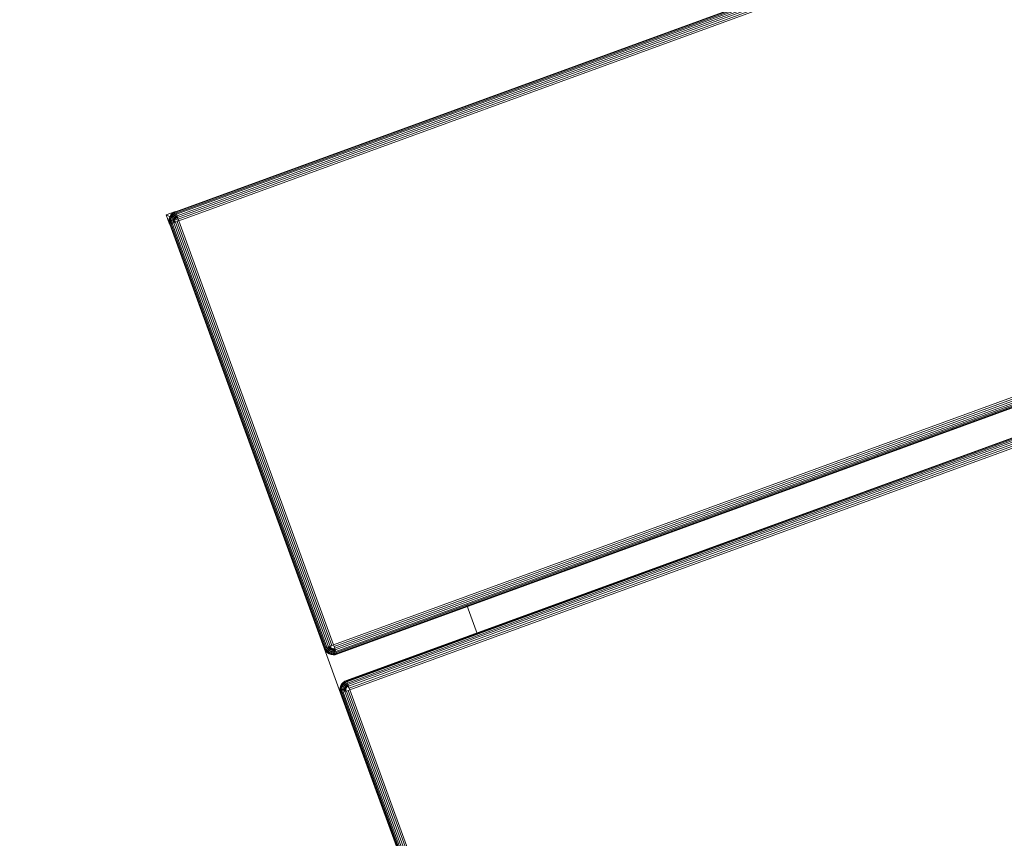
# Model space of a CAD drawing. Header units: millimetres. Extents: x -68595 to 26741, y -534 to 35396.
# Tile 79 of 172: x -57717 to -57519, y 25673 to 25838. Entities that reach past the tile are written whole.
import ezdxf

# ---------------------------------------------------------------- set-up
doc = ezdxf.new("R2010")
doc.units = ezdxf.units.MM
for name, color, linetype, lineweight, true_color in [('Furniture-1', 7, 'Continuous', 9, 0xaaaaaa), ('Kohvikulaud-1', 7, 'Continuous', 9, 0xaaaaaa), ('Surface Pattern-1', 7, 'Continuous', 9, 0x232323)]:
    doc.layers.add(name, color=color, linetype=linetype, lineweight=lineweight, true_color=true_color)

# ---------------------------------------------------------------- blocks, each defined once
blk = doc.blocks.new('MA_Kohvikulaud - Kohvikulaud_DWG-V70-Sisehoov')
at = {"layer": 'Kohvikulaud-1'}
for p, q in [((-39.97, 448), (-39.97, -448)), ((-39.86, 448), (-39.86, -448)), ((-39.67, 448), (-39.67, -448)), ((-39.41, 448), (-39.41, -448)), ((-39.09, 448), (-39.09, -448)), ((-38.74, 448), (-38.74, -448)), ((-38.36, -448), (-38.36, 448)), ((-38, 448), (-38, -448)), ((53, -448), (53, 448)), ((53.36, -448), (53.36, 448)), ((53.74, 448), (53.74, -448)), ((54.09, -448), (54.09, 448)), ((54.41, -448), (54.41, 448)), ((54.67, -448), (54.67, 448)), ((54.86, -448), (54.86, 448)), ((54.97, -448), (54.97, 448)), ((60.66, 448), (60.66, -448)), ((60.77, -448), (60.77, 448)), ((60.95, 448), (60.95, -448)), ((61.21, -448), (61.21, 448)), ((61.53, -448), (61.53, 448)), ((61.89, -448), (61.89, 448)), ((62.26, -448), (62.26, 448)), ((62.63, 448), (62.63, -448)), ((54.67, -420), (60.95, -420)), ((-39.97, -448.36), (-40, -448)), ((-40, -448), (-39.97, -448.36)), ((-39.97, -448), (-40, -448)), ((-38, -448), (-40, -450)), ((-40, -450), (-40, -448)), ((-40, -450), (-38, -448)), ((-39.93, -448.36), (-39.97, -448)), ((-39.86, -448), (-39.97, -448)), ((-39.86, -448.74), (-39.97, -448.36)), ((-39.97, -448.36), (-39.86, -448.74)), ((-39.93, -448.36), (-39.97, -448.36)), ((-39.83, -448.34), (-39.93, -448.36)), ((-39.93, -448.36), (-39.83, -448.72)), ((-39.83, -448.34), (-39.86, -448)), ((-39.67, -448), (-39.86, -448)), ((-39.83, -448.72), (-39.86, -448.74)), ((-39.67, -449.09), (-39.86, -448.74)), ((-39.86, -448.74), (-39.67, -449.09)), ((-39.65, -448.3), (-39.83, -448.34)), ((-39.73, -448.68), (-39.83, -448.34)), ((-39.73, -448.68), (-39.83, -448.72)), ((-39.83, -448.72), (-39.65, -449.08)), ((-39.56, -448.62), (-39.73, -448.68)), ((-39.56, -449.02), (-39.73, -448.68)), ((-39.41, -448), (-39.67, -448)), ((-39.67, -448), (-39.65, -448.3)), ((-39.39, -448.26), (-39.65, -448.3)), ((-39.56, -448.62), (-39.65, -448.3)), ((-39.31, -448.52), (-39.56, -448.62)), ((-39.4, -448.92), (-39.56, -448.62)), ((-39.09, -448), (-39.41, -448)), ((-39.41, -448), (-39.39, -448.26)), ((-39.08, -448.2), (-39.39, -448.26)), ((-39.31, -448.52), (-39.39, -448.26)), ((-39.02, -448.4), (-39.31, -448.52)), ((-39.18, -448.77), (-39.31, -448.52)), ((-38.92, -448.6), (-39.18, -448.77)), ((-38.74, -448), (-39.09, -448)), ((-39.09, -448), (-39.08, -448.2)), ((-38.73, -448.07), (-39.08, -448.2)), ((-39.08, -448.2), (-38.72, -448.13)), ((-39.02, -448.4), (-39.08, -448.2)), ((-38.72, -448.13), (-39.02, -448.4)), ((-38.68, -448.27), (-39.02, -448.4)), ((-38.92, -448.6), (-39.02, -448.4)), ((-38.68, -448.27), (-38.92, -448.6)), ((-38.62, -448.4), (-38.92, -448.6)), ((-38.77, -448.77), (-38.92, -448.6)), ((-38.62, -448.4), (-38.77, -448.77)), ((-38.52, -448.52), (-38.77, -448.77)), ((-38.73, -448.07), (-38.36, -448)), ((-38.52, -448.52), (-38.6, -448.92)), ((-38.4, -448.62), (-38.6, -448.92)), ((-38.4, -448.62), (-38.4, -449.02)), ((-38.27, -448.68), (-38.4, -449.02)), ((-38.36, -448.03), (-38, -448)), ((-38.2, -449.08), (-38.27, -448.68)), ((-38.07, -448.73), (-38.2, -449.08)), ((-38, -448), (53, -448)), ((-38, -448), (-38, -448.36)), ((53, -448.36), (-38, -448.36)), ((-38, -448.74), (-38, -448.36)), ((-38, -448.74), (53, -448.74)), ((-38, -448.74), (-38, -449.09)), ((53.36, -448), (53, -448)), ((53.03, -448.36), (53, -448)), ((53.07, -448.73), (53, -448.36)), ((53, -448.74), (53, -449.09)), ((53.07, -448.73), (53.2, -449.08)), ((53.13, -448.72), (53.4, -449.02)), ((53.2, -449.08), (53.13, -448.72)), ((53.27, -448.68), (53.6, -448.92)), ((53.27, -448.68), (53.4, -449.02)), ((53.36, -448), (53.74, -448)), ((53.4, -448.62), (53.77, -448.77)), ((53.4, -448.62), (53.6, -448.92)), ((53.52, -448.52), (53.92, -448.6)), ((53.52, -448.52), (53.77, -448.77)), ((53.62, -448.4), (54.02, -448.4)), ((53.62, -448.4), (53.92, -448.6)), ((54.08, -448.2), (53.68, -448.27)), ((53.68, -448.27), (54.02, -448.4)), ((53.74, -448), (54.09, -448)), ((53.74, -448), (54.08, -448.2)), ((53.92, -448.6), (53.77, -448.77)), ((54.02, -448.4), (53.92, -448.6)), ((53.92, -448.6), (54.18, -448.77)), ((54.08, -448.2), (54.02, -448.4)), ((54.02, -448.4), (54.31, -448.52)), ((54.09, -448), (54.08, -448.2)), ((54.39, -448.26), (54.08, -448.2)), ((54.09, -448), (54.41, -448)), ((54.31, -448.52), (54.18, -448.77)), ((54.39, -448.26), (54.31, -448.52)), ((54.31, -448.52), (54.56, -448.62)), ((54.41, -448), (54.39, -448.26)), ((54.65, -448.3), (54.39, -448.26)), ((54.56, -448.62), (54.4, -448.92)), ((54.41, -448), (54.67, -448)), ((54.65, -448.3), (54.56, -448.62)), ((54.56, -448.62), (54.73, -448.68)), ((54.73, -448.68), (54.56, -449.02)), ((54.67, -448), (54.65, -448.3)), ((54.83, -448.34), (54.65, -448.3)), ((54.65, -449.08), (54.83, -448.72)), ((54.67, -448), (54.86, -448)), ((54.86, -448.74), (54.67, -449.09)), ((54.67, -449.09), (54.86, -448.74)), ((54.83, -448.34), (54.73, -448.68)), ((54.73, -448.68), (54.83, -448.72)), ((54.86, -448), (54.83, -448.34)), ((54.93, -448.36), (54.83, -448.34)), ((54.83, -448.72), (54.93, -448.36)), ((54.86, -448.74), (54.83, -448.72)), ((54.86, -448), (54.97, -448)), ((54.97, -448.36), (54.86, -448.74)), ((54.86, -448.74), (54.97, -448.36)), ((54.97, -448), (54.93, -448.36)), ((54.97, -448.36), (54.93, -448.36)), ((55, -448), (54.97, -448.36)), ((54.97, -448), (55, -448)), ((54.97, -448.36), (55, -448)), ((60.66, -448.36), (60.63, -448)), ((60.63, -448), (60.66, -448.36)), ((60.66, -448), (60.63, -448)), ((60.69, -448.36), (60.66, -448)), ((60.77, -448), (60.66, -448)), ((60.77, -448.74), (60.66, -448.36)), ((60.66, -448.36), (60.77, -448.74)), ((60.69, -448.36), (60.66, -448.36)), ((60.8, -448.34), (60.69, -448.36)), ((60.69, -448.36), (60.8, -448.72)), ((60.8, -448.34), (60.77, -448)), ((60.95, -448), (60.77, -448)), ((60.8, -448.72), (60.77, -448.74)), ((60.95, -449.09), (60.77, -448.74)), ((60.77, -448.74), (60.95, -449.09)), ((60.98, -448.3), (60.8, -448.34)), ((60.9, -448.68), (60.8, -448.34)), ((60.9, -448.68), (60.8, -448.72)), ((60.8, -448.72), (60.98, -449.08)), ((61.07, -448.62), (60.9, -448.68)), ((61.07, -449.02), (60.9, -448.68)), ((61.21, -448), (60.95, -448)), ((60.95, -448), (60.98, -448.3)), ((61.23, -448.26), (60.98, -448.3)), ((61.07, -448.62), (60.98, -448.3)), ((61.31, -448.52), (61.07, -448.62)), ((61.22, -448.92), (61.07, -448.62)), ((61.53, -448), (61.21, -448)), ((61.21, -448), (61.23, -448.26)), ((61.55, -448.2), (61.23, -448.26)), ((61.31, -448.52), (61.23, -448.26)), ((61.61, -448.4), (61.31, -448.52)), ((61.44, -448.77), (61.31, -448.52)), ((61.71, -448.6), (61.44, -448.77)), ((61.89, -448), (61.53, -448)), ((61.53, -448), (61.55, -448.2)), ((61.89, -448.07), (61.55, -448.2)), ((61.55, -448.2), (61.9, -448.13)), ((61.61, -448.4), (61.55, -448.2)), ((61.9, -448.13), (61.61, -448.4)), ((61.94, -448.27), (61.61, -448.4)), ((61.71, -448.6), (61.61, -448.4)), ((61.94, -448.27), (61.71, -448.6)), ((62.01, -448.4), (61.71, -448.6)), ((61.85, -448.77), (61.71, -448.6)), ((62.01, -448.4), (61.85, -448.77)), ((62.1, -448.52), (61.85, -448.77)), ((61.89, -448.07), (62.26, -448)), ((62.1, -448.52), (62.03, -448.92)), ((62.22, -448.62), (62.03, -448.92)), ((62.22, -448.62), (62.22, -449.02)), ((62.35, -448.68), (62.22, -449.02)), ((62.26, -448.03), (62.63, -448)), ((62.43, -449.08), (62.35, -448.68)), ((62.43, -449.08), (62.42, -448.7)), ((62.63, -449.09), (62.56, -448.73)), ((62.63, -448), (153.62, -448)), ((62.63, -448), (62.63, -448.36)), ((153.62, -448.36), (62.63, -448.36)), ((62.63, -448.36), (62.63, -448.74)), ((153.62, -448.74), (62.63, -448.74)), ((62.63, -448.74), (62.63, -449.09)), ((-38.01, -450), (-40, -450)), ((-39.65, -449.08), (-39.67, -449.09)), ((-39.41, -449.41), (-39.67, -449.09)), ((-39.67, -449.09), (-39.41, -449.41)), ((-39.56, -449.02), (-39.65, -449.08)), ((-39.65, -449.08), (-39.39, -449.39)), ((-39.4, -448.92), (-39.56, -449.02)), ((-39.31, -449.31), (-39.56, -449.02)), ((-39.39, -449.39), (-39.41, -449.41)), ((-39.09, -449.67), (-39.41, -449.41)), ((-39.41, -449.41), (-39.09, -449.67)), ((-39.18, -448.77), (-39.4, -448.92)), ((-39.18, -449.18), (-39.4, -448.92)), ((-39.31, -449.31), (-39.39, -449.39)), ((-39.39, -449.39), (-39.08, -449.65)), ((-39.18, -449.18), (-39.31, -449.31)), ((-39.02, -449.56), (-39.31, -449.31)), ((-39, -449), (-39.18, -448.77)), ((-39, -449), (-39.18, -449.18)), ((-38.92, -449.4), (-39.18, -449.18)), ((-39.08, -449.65), (-39.09, -449.67)), ((-38.74, -449.86), (-39.09, -449.67)), ((-39.09, -449.67), (-38.74, -449.86)), ((-39.02, -449.56), (-39.08, -449.65)), ((-39.08, -449.65), (-38.72, -449.83)), ((-38.92, -449.4), (-39.02, -449.56)), ((-38.68, -449.73), (-39.02, -449.56)), ((-38.77, -448.77), (-39, -449)), ((-38.77, -449.18), (-39, -449)), ((-38.77, -449.18), (-38.92, -449.4)), ((-38.62, -449.56), (-38.92, -449.4)), ((-38.6, -448.92), (-38.77, -448.77)), ((-38.6, -448.92), (-38.77, -449.18)), ((-38.52, -449.31), (-38.77, -449.18)), ((-38.72, -449.83), (-38.74, -449.86)), ((-38.36, -449.97), (-38.74, -449.86)), ((-38.74, -449.86), (-38.36, -449.97)), ((-38.68, -449.73), (-38.72, -449.83)), ((-38.72, -449.83), (-38.36, -449.93)), ((-38.62, -449.56), (-38.68, -449.73)), ((-38.34, -449.83), (-38.68, -449.73)), ((-38.52, -449.31), (-38.62, -449.56)), ((-38.3, -449.65), (-38.62, -449.56)), ((-38.4, -449.02), (-38.6, -448.92)), ((-38.4, -449.02), (-38.52, -449.31)), ((-38.26, -449.39), (-38.52, -449.31)), ((-38.2, -449.08), (-38.4, -449.02)), ((-38.36, -449.93), (-38.34, -449.83)), ((-38.36, -449.93), (-38, -449.97)), ((-38.36, -449.93), (-38.36, -449.97)), ((-38, -450), (-38.36, -449.97)), ((-38.36, -449.97), (-38, -450)), ((-38.34, -449.83), (-38.3, -449.65)), ((-38.34, -449.83), (-38, -449.86)), ((-38.3, -449.65), (-38.26, -449.39)), ((-38.3, -449.65), (-38, -449.67)), ((-38.26, -449.39), (-38.2, -449.08)), ((-38.26, -449.39), (-38, -449.41)), ((-38.2, -449.08), (-38, -449.09)), ((-38, -449.09), (53, -449.09)), ((-38, -449.09), (-38, -449.41)), ((-38, -449.41), (53, -449.41)), ((-38, -449.41), (-38, -449.67)), ((-38, -449.67), (53, -449.67)), ((-38, -449.67), (-38, -449.86)), ((-38, -449.86), (53, -449.86)), ((-38, -449.86), (-38, -449.97)), ((-38, -449.97), (53, -449.97)), ((-38, -449.97), (-38, -450)), ((62.61, -450), (52.99, -450)), ((53, -449.09), (53.2, -449.08)), ((53, -449.09), (53, -449.41)), ((53, -449.41), (53.26, -449.39)), ((53, -449.41), (53, -449.67)), ((53, -449.67), (53.3, -449.65)), ((53, -449.67), (53, -449.86)), ((53, -449.86), (53.34, -449.83)), ((53, -449.86), (53, -449.97)), ((53, -449.97), (53.36, -449.93)), ((53.36, -449.97), (53, -450)), ((53, -449.97), (53, -450)), ((53, -450), (53.36, -449.97)), ((53.4, -449.02), (53.2, -449.08)), ((53.2, -449.08), (53.26, -449.39)), ((53.52, -449.31), (53.26, -449.39)), ((53.26, -449.39), (53.3, -449.65)), ((53.62, -449.56), (53.3, -449.65)), ((53.3, -449.65), (53.34, -449.83)), ((53.68, -449.73), (53.34, -449.83)), ((53.34, -449.83), (53.36, -449.93)), ((53.36, -449.93), (53.72, -449.83)), ((53.74, -449.86), (53.36, -449.97)), ((53.36, -449.97), (53.74, -449.86)), ((53.36, -449.97), (53.36, -449.93)), ((53.6, -448.92), (53.4, -449.02)), ((53.4, -449.02), (53.52, -449.31)), ((53.77, -449.18), (53.52, -449.31)), ((53.52, -449.31), (53.62, -449.56)), ((53.77, -448.77), (53.6, -448.92)), ((53.6, -448.92), (53.77, -449.18)), ((53.92, -449.4), (53.62, -449.56)), ((53.62, -449.56), (53.68, -449.73)), ((54.02, -449.56), (53.68, -449.73)), ((53.68, -449.73), (53.72, -449.83)), ((53.72, -449.83), (54.08, -449.65)), ((53.74, -449.86), (53.72, -449.83)), ((54.09, -449.67), (53.74, -449.86)), ((53.74, -449.86), (54.09, -449.67)), ((53.77, -448.77), (54, -449)), ((54, -449), (53.77, -449.18)), ((53.77, -449.18), (53.92, -449.4)), ((54.18, -449.18), (53.92, -449.4)), ((53.92, -449.4), (54.02, -449.56)), ((54.18, -448.77), (54, -449)), ((54, -449), (54.18, -449.18)), ((54.31, -449.31), (54.02, -449.56)), ((54.02, -449.56), (54.08, -449.65)), ((54.08, -449.65), (54.39, -449.39)), ((54.09, -449.67), (54.08, -449.65)), ((54.41, -449.41), (54.09, -449.67)), ((54.09, -449.67), (54.41, -449.41)), ((54.18, -448.77), (54.4, -448.92)), ((54.4, -448.92), (54.18, -449.18)), ((54.18, -449.18), (54.31, -449.31)), ((54.56, -449.02), (54.31, -449.31)), ((54.31, -449.31), (54.39, -449.39)), ((54.39, -449.39), (54.65, -449.08)), ((54.41, -449.41), (54.39, -449.39)), ((54.4, -448.92), (54.56, -449.02)), ((54.67, -449.09), (54.41, -449.41)), ((54.41, -449.41), (54.67, -449.09)), ((54.56, -449.02), (54.65, -449.08)), ((54.67, -449.09), (54.65, -449.08)), ((60.98, -449.08), (60.95, -449.09)), ((61.21, -449.41), (60.95, -449.09)), ((60.95, -449.09), (61.21, -449.41)), ((61.07, -449.02), (60.98, -449.08)), ((60.98, -449.08), (61.23, -449.39)), ((61.22, -448.92), (61.07, -449.02)), ((61.31, -449.31), (61.07, -449.02)), ((61.23, -449.39), (61.21, -449.41)), ((61.53, -449.67), (61.21, -449.41)), ((61.21, -449.41), (61.53, -449.67)), ((61.44, -448.77), (61.22, -448.92)), ((61.44, -449.18), (61.22, -448.92)), ((61.31, -449.31), (61.23, -449.39)), ((61.23, -449.39), (61.55, -449.65)), ((61.44, -449.18), (61.31, -449.31)), ((61.61, -449.56), (61.31, -449.31)), ((61.63, -449), (61.44, -448.77)), ((61.63, -449), (61.44, -449.18)), ((61.71, -449.4), (61.44, -449.18)), ((61.55, -449.65), (61.53, -449.67)), ((61.89, -449.86), (61.53, -449.67)), ((61.53, -449.67), (61.89, -449.86)), ((61.61, -449.56), (61.55, -449.65)), ((61.55, -449.65), (61.9, -449.83)), ((61.71, -449.4), (61.61, -449.56)), ((61.94, -449.73), (61.61, -449.56)), ((61.85, -448.77), (61.63, -449)), ((61.85, -449.18), (61.63, -449)), ((61.85, -449.18), (61.71, -449.4)), ((62.01, -449.56), (61.71, -449.4)), ((62.03, -448.92), (61.85, -448.77)), ((62.03, -448.92), (61.85, -449.18)), ((62.1, -449.31), (61.85, -449.18)), ((61.9, -449.83), (61.89, -449.86)), ((62.26, -449.97), (61.89, -449.86)), ((61.89, -449.86), (62.26, -449.97)), ((61.94, -449.73), (61.9, -449.83)), ((61.9, -449.83), (62.27, -449.93)), ((62.01, -449.56), (61.94, -449.73)), ((62.29, -449.83), (61.94, -449.73)), ((62.1, -449.31), (62.01, -449.56)), ((62.32, -449.65), (62.01, -449.56)), ((62.22, -449.02), (62.03, -448.92)), ((62.22, -449.02), (62.1, -449.31)), ((62.37, -449.39), (62.1, -449.31)), ((62.43, -449.08), (62.22, -449.02)), ((62.27, -449.93), (62.26, -449.97)), ((62.63, -450), (62.26, -449.97)), ((62.26, -449.97), (62.63, -450)), ((62.27, -449.93), (62.29, -449.83)), ((62.27, -449.93), (62.63, -449.97)), ((62.29, -449.83), (62.32, -449.65)), ((62.29, -449.83), (62.63, -449.86)), ((62.32, -449.65), (62.37, -449.39)), ((62.32, -449.65), (62.63, -449.67)), ((62.37, -449.39), (62.43, -449.08)), ((62.37, -449.39), (62.63, -449.41)), ((62.43, -449.08), (62.63, -449.09)), ((153.62, -449.09), (62.63, -449.09)), ((62.63, -449.09), (62.63, -449.41)), ((153.62, -449.41), (62.63, -449.41)), ((62.63, -449.41), (62.63, -449.67)), ((153.62, -449.67), (62.63, -449.67)), ((62.63, -449.67), (62.63, -449.86)), ((153.62, -449.86), (62.63, -449.86)), ((62.63, -449.86), (62.63, -449.97)), ((62.63, -449.97), (153.62, -449.97)), ((62.63, -449.97), (62.63, -450))]:
    blk.add_line(p, q, dxfattribs=at)
blk = doc.blocks.new('MA_Kohvikulaud - MA_Kohvikulaud-V71-Sisehoov')
blk.add_blockref('MA_Kohvikulaud - Kohvikulaud_DWG-V70-Sisehoov', (-357.3, 23.93))

msp = doc.modelspace()

# ---------------------------------------------------------------- hatches: boundary and pattern name
at = {"layer": 'Surface Pattern-1'}
h = msp.add_hatch(dxfattribs=at)
h.set_pattern_fill('FP_11', color=256, style=0, pattern_type=2)
h.set_pattern_definition([(180, (-60511.6, 28001.26), (-7e-14, -600), []), (270, (-60511.6, 28001.26), (600, 4e-14), [])])
h.paths.add_polyline_path([(-56372.24, 23783.07), (-52926.5, 28355.73), (-52913.6, 29348.17), (-57646.08, 29348.17), (-57646.08, 27269.19), (-59908.79, 25551.47), (-56383.81, 23788.85)])
h.paths.add_polyline_path([(-56972.18, 24224.63), (-57032.44, 24396.47), (-57028.67, 24397.82), (-57033.09, 24413.51), (-57030.77, 24414.61), (-56944.92, 24445.32), (-56962.79, 24495.28), (-57056.95, 24461.6), (-57053.35, 24451.56), (-57081.6, 24441.45), (-57240.36, 24885.25), (-57212.11, 24895.35), (-57208.52, 24885.31), (-56784.81, 25036.88), (-56788.41, 25046.92), (-56760.16, 25057.03), (-56602.05, 24613), (-56629.65, 24603.13), (-56633.24, 24613.17), (-56727.4, 24579.49), (-56709.53, 24529.53), (-56620.06, 24560.5), (-56619.77, 24560.25), (-56614.65, 24545.93), (-56609.79, 24547.61), (-56548.47, 24376.2), (-56971.16, 24224.99)])
h.paths.add_polyline_path([(-56956.88, 24270.94), (-56589.83, 24402.74), (-56599.61, 24430.07), (-56966.82, 24298.71), (-56957.9, 24273.79)])
h.paths.add_polyline_path([(-56916.67, 24455.43), (-56737.77, 24519.42), (-56755.65, 24569.39), (-56934.54, 24505.39), (-56917.53, 24457.84)])
h.paths.add_polyline_path([(-57066.17, 24576.46), (-56698.96, 24707.82), (-56700.65, 24712.53), (-57067.86, 24581.16), (-57067.33, 24579.7)])
h.paths.add_polyline_path([(-57103.64, 24681.21), (-56736.43, 24812.57), (-56738.12, 24817.27), (-57105.33, 24685.91)])
h.paths.add_polyline_path([(-57141.12, 24785.95), (-56773.91, 24917.32), (-56775.59, 24922.02), (-57142.8, 24790.66)])
h.paths.add_polyline_path([(-58248.06, 24880.15), (-58399.63, 25303.85), (-58227.79, 25364.12), (-58226.44, 25360.35), (-58210.75, 25364.77), (-58209.65, 25362.44), (-58178.94, 25276.59), (-58128.98, 25294.47), (-58162.66, 25388.62), (-58173.09, 25386.1), (-58182.81, 25413.28), (-57739.01, 25572.03), (-57728.91, 25543.79), (-57738.95, 25540.19), (-57587.38, 25116.49), (-57577.34, 25120.08), (-57567.23, 25091.84), (-58011.09, 24933.24), (-58020.63, 24961.5), (-58011.09, 24964.92), (-58044.77, 25059.07), (-58094.73, 25041.2), (-58063.76, 24951.73), (-58064.01, 24951.44), (-58078.33, 24946.32), (-58076.65, 24941.46), (-58246.71, 24880.63)])
h.paths.add_polyline_path([(-58221.96, 24921.34), (-58194.19, 24931.28), (-58325.55, 25298.49), (-58353.32, 25288.55), (-58222.35, 24922.44)])
h.paths.add_polyline_path([(-57379.52, 24953.57), (-57687.86, 25799.11), (-56841.95, 26106.4), (-56533.99, 25261.91), (-57378.33, 24954.01)])
h.paths.add_polyline_path([(-57361.62, 24992.03), (-56981.38, 25131.47), (-57005.32, 25197.14), (-57385.81, 25058.38), (-57362.81, 24995.31)])
h.paths.add_polyline_path([(-57916.44, 25030.64), (-57911.74, 25032.32), (-58043.1, 25399.53), (-58047.81, 25397.85), (-57928.21, 25063.54)])
h.paths.add_polyline_path([(-57811.69, 25068.11), (-57806.99, 25069.79), (-57938.35, 25437), (-57943.06, 25435.32), (-57835.06, 25133.42)])
h.paths.add_polyline_path([(-58104.84, 25069.45), (-58054.88, 25087.32), (-58118.87, 25266.22), (-58168.75, 25248.1), (-58105.14, 25070.31)])
h.paths.add_polyline_path([(-57706.94, 25105.58), (-57702.24, 25107.26), (-57833.6, 25474.48), (-57838.31, 25472.79), (-57708.3, 25109.38)])
h.paths.add_polyline_path([(-56952.94, 25141.06), (-56572.45, 25279.81), (-56596.65, 25346.17), (-56977.14, 25207.41), (-56953.72, 25143.19)])
h.paths.add_polyline_path([(-57418.36, 25147.64), (-57037.87, 25286.39), (-57039.79, 25291.67), (-57420.29, 25152.92)])
h.paths.add_polyline_path([(-57452.83, 25242.17), (-57072.34, 25380.92), (-57074.57, 25386.1), (-57454.76, 25247.46)])
h.paths.add_polyline_path([(-57009.68, 25296.66), (-56629.19, 25435.42), (-56631.12, 25440.7), (-57011.61, 25301.95)])
h.paths.add_polyline_path([(-57487.31, 25336.71), (-57106.82, 25475.46), (-57108.74, 25480.74), (-57489.23, 25341.99)])
h.paths.add_polyline_path([(-57044.16, 25391.2), (-56663.67, 25529.95), (-56665.59, 25535.24), (-57046.08, 25396.48)])
h.paths.add_polyline_path([(-57521.78, 25431.24), (-57141.29, 25569.99), (-57143.22, 25575.28), (-57523.71, 25436.53)])
h.paths.add_polyline_path([(-56493.85, 25436.07), (-56503.95, 25464.31), (-56493.91, 25467.91), (-56645.48, 25891.61), (-56655.52, 25888.02), (-56665.63, 25916.26), (-56221.77, 26074.86), (-56211.73, 26046.78), (-56221.77, 26043.18), (-56188.09, 25949.03), (-56138.13, 25966.9), (-56169.1, 26056.37), (-56168.85, 26056.66), (-56154.53, 26061.78), (-56156.21, 26066.64), (-55984.8, 26127.95), (-55833.23, 25704.25), (-56005.07, 25643.98), (-56006.42, 25647.75), (-56022.11, 25643.33), (-56023.21, 25645.66), (-56053.92, 25731.51), (-56103.88, 25713.63), (-56070.2, 25619.48), (-56060.15, 25623.07), (-56050.05, 25594.82), (-56492.93, 25436.39)])
h.paths.add_polyline_path([(-57078.63, 25485.74), (-56698.14, 25624.49), (-56700.07, 25629.77), (-57080.56, 25491.02)])
h.paths.add_polyline_path([(-57556.25, 25525.78), (-57175.76, 25664.53), (-57177.69, 25669.81), (-57558.18, 25531.06)])
h.paths.add_polyline_path([(-56399.26, 25533.62), (-56394.55, 25535.31), (-56525.92, 25902.52), (-56530.62, 25900.84), (-56404.18, 25547.38)])
h.paths.add_polyline_path([(-56294.51, 25571.1), (-56289.8, 25572.78), (-56421.17, 25939.99), (-56425.87, 25938.31), (-56317.88, 25636.41)])
h.paths.add_polyline_path([(-57113.1, 25580.27), (-56732.61, 25719.02), (-56734.54, 25724.31), (-57115.03, 25585.56)])
h.paths.add_polyline_path([(-56189.76, 25608.57), (-56185.05, 25610.25), (-56316.42, 25977.46), (-56321.12, 25975.78), (-56191.12, 25612.37)])
h.paths.add_polyline_path([(-57590.73, 25620.31), (-57210.24, 25759.06), (-57212.16, 25764.35), (-57592.65, 25625.6)])
h.paths.add_polyline_path([(-57147.58, 25674.81), (-56767.09, 25813.56), (-56769.01, 25818.84), (-57149.51, 25680.09), (-57147.66, 25675.03)])
h.paths.add_polyline_path([(-55907.31, 25709.61), (-55879.54, 25719.55), (-56011.34, 26086.6), (-56038.67, 26076.82), (-55910.5, 25718.53)])
h.paths.add_polyline_path([(-57625.2, 25714.85), (-57244.71, 25853.6), (-57246.64, 25858.88), (-57627.13, 25720.13)])
h.paths.add_polyline_path([(-56113.99, 25741.88), (-56064.12, 25760), (-56128.02, 25938.65), (-56177.98, 25920.78), (-56117.04, 25750.4)])
h.paths.add_polyline_path([(-57182.05, 25769.34), (-56801.56, 25908.09), (-56803.49, 25913.38), (-57183.98, 25774.63)])
h.paths.add_polyline_path([(-57216.53, 25863.88), (-56836.04, 26002.63), (-56837.96, 26007.91), (-57218.45, 25869.16)])
h.paths.add_polyline_path([(-57584.59, 25958.63), (-57743.35, 26402.43), (-57715.1, 26412.54), (-57711.51, 26402.49), (-57617.35, 26436.17), (-57635.22, 26486.13), (-57724.69, 26455.16), (-57724.98, 26455.41), (-57730.1, 26469.74), (-57734.96, 26468.05), (-57796.28, 26639.46), (-57372.58, 26791.03), (-57312.31, 26619.19), (-57316.08, 26617.84), (-57311.66, 26602.15), (-57313.99, 26601.05), (-57399.83, 26570.34), (-57381.96, 26520.38), (-57287.8, 26554.06), (-57291.4, 26564.11), (-57263.15, 26574.21), (-57104.55, 26130.36), (-57132.64, 26120.31), (-57136.23, 26130.36), (-57559.94, 25978.78), (-57556.34, 25968.74), (-57559.94, 25967.45)])
h.paths.add_polyline_path([(-57569.16, 26093.64), (-57201.95, 26225), (-57203.63, 26229.71), (-57570.85, 26098.35)])
h.paths.add_polyline_path([(-57606.63, 26198.39), (-57239.42, 26329.75), (-57241.11, 26334.46), (-57608.32, 26203.1)])
h.paths.add_polyline_path([(-55198.65, 26278.17), (-55244.1, 26281.51), (-55274.85, 26286.86), (-55309.16, 26296.5), (-55340.15, 26308.36), (-55371.17, 26324.08), (-55401.71, 26343.51), (-55426.12, 26362.63), (-55453.12, 26388.43), (-55475.67, 26414.79), (-55493.84, 26440.67), (-55510.83, 26470.73), (-55524.99, 26502.59), (-55535.87, 26535.58), (-55543.15, 26568.05), (-55547.27, 26601.24), (-55548.19, 26637.91), (-55545.81, 26669.86), (-55539.95, 26704.44), (-55531.02, 26736.73), (-55518.46, 26769.67), (-55503.39, 26799.61), (-55484.69, 26829.37), (-55462.53, 26857.49), (-55438.4, 26882.64), (-55413.29, 26904.26), (-55382.92, 26925.31), (-55356.85, 26940), (-55324.02, 26954.59), (-55287.86, 26966.24), (-55258.82, 26972.67), (-55222.86, 26976.93), (-55190.37, 26977.79), (-55155.28, 26975.09), (-55122.37, 26969.47), (-55087.42, 26959.59), (-55057.15, 26947.98), (-55026.25, 26932.33), (-54997.46, 26914.21), (-54969.15, 26891.89), (-54945.3, 26869.14), (-54921.64, 26841.55), (-54903.47, 26815.68), (-54886.83, 26786.37), (-54872.32, 26753.76), (-54861.44, 26720.79), (-54854.16, 26688.34), (-54850.03, 26654.96), (-54849.11, 26618.36), (-54851.49, 26586.5), (-54857.35, 26551.89), (-54866.28, 26519.62), (-54878.85, 26486.67), (-54893.91, 26456.74), (-54912.62, 26426.98), (-54934.77, 26398.86), (-54958.91, 26373.71), (-54984.02, 26352.08), (-55011.48, 26332.79), (-55040.46, 26316.35), (-55074.35, 26301.38), (-55106.05, 26290.96), (-55138.94, 26283.63), (-55175.94, 26279.29), (-55191.08, 26278.54)])
h.paths.add_polyline_path([(-57644.11, 26303.14), (-57276.89, 26434.5), (-57278.58, 26439.21), (-57645.79, 26307.84)])
h.paths.add_polyline_path([(-55052.02, 26355.09), (-55045.1, 26359.18), (-55051.49, 26355.4)])
h.paths.add_polyline_path([(-55026.4, 26370.45), (-55019.38, 26375.63), (-55026.34, 26370.5)])
h.paths.add_polyline_path([(-54958.53, 26432.15), (-54953.03, 26439.51), (-54958.2, 26432.59)])
h.paths.add_polyline_path([(-57589.1, 26446.28), (-57410.21, 26510.27), (-57428.32, 26560.15), (-57606.98, 26496.24), (-57592.16, 26454.81)])
h.paths.add_polyline_path([(-54924.93, 26482.71), (-54921.56, 26489.74), (-54924.81, 26482.97)])
h.paths.add_polyline_path([(-54901.85, 26538.84), (-54899.84, 26546.58), (-54901.66, 26539.57)])
h.paths.add_polyline_path([(-57745.15, 26585.59), (-57377.93, 26716.95), (-57387.87, 26744.73), (-57754.92, 26612.92), (-57747.43, 26591.96)])
h.paths.add_polyline_path([(-54890.13, 26598.38), (-54889.68, 26606.37), (-54890.09, 26599.13)])
h.paths.add_polyline_path([(-54890.25, 26659.35), (-54891.36, 26667.05), (-54890.28, 26659.52)])
h.paths.add_polyline_path([(-54896.51, 26696.28), (-54897.34, 26699.61), (-54896.88, 26697.77)])
h.paths.add_polyline_path([(-54925.57, 26774.81), (-54929.66, 26781.73), (-54925.88, 26775.33)])
h.paths.add_polyline_path([(-54940.93, 26800.42), (-54946.11, 26807.44), (-54940.98, 26800.49)])
h.paths.add_polyline_path([(-55002.63, 26868.3), (-55009.99, 26873.8), (-55002.81, 26868.43)])
h.paths.add_polyline_path([(-55053.19, 26901.9), (-55063.15, 26906.64), (-55053.45, 26902.02)])
h.paths.add_polyline_path([(-55109.32, 26924.98), (-55117.06, 26926.98), (-55110.05, 26925.16)])
h.paths.add_polyline_path([(-55168.86, 26936.7), (-55176.85, 26937.15), (-55169.61, 26936.74)])
h.paths.add_polyline_path([(-54908.65, 28393.03), (-55778.65, 28393.03), (-55778.65, 29293.03), (-54878.65, 29293.03), (-54878.65, 28393.03), (-54880.65, 28393.03)])
h.paths.add_polyline_path([(-56234.68, 28401.71), (-56558.79, 28752.86), (-56536.52, 28772.96), (-56527.3, 28762.97), (-56453.81, 28830.8), (-56489.8, 28869.79), (-56560.03, 28806.29), (-56560.75, 28806.8), (-56570.98, 28817.34), (-56574.76, 28814.39), (-56698, 28947.91), (-56367.06, 29252.83), (-56243.82, 29119.31), (-56247.02, 29115.21), (-56237.39, 29103.11), (-56237.84, 29102.35), (-56306.1, 29039.35), (-56270.11, 29000.36), (-56196.62, 29068.18), (-56206.07, 29078.42), (-56184.03, 29098.77), (-55859.92, 28747.62), (-55881.96, 28727.27), (-55891.41, 28737.51), (-56222.09, 28432.3), (-56212.64, 28422.06), (-56222.09, 28413.34)])
h.paths.add_polyline_path([(-54499.96, 28407.53), (-54520.3, 28429.57), (-54510.07, 28439.02), (-54815.28, 28769.7), (-54825.51, 28760.25), (-54845.86, 28782.29), (-54494.71, 29106.4), (-54474.37, 29084.36), (-54484.6, 29074.91), (-54416.78, 29001.43), (-54377.79, 29037.41), (-54441.29, 29107.64), (-54440.78, 29108.37), (-54430.23, 29118.59), (-54433.18, 29122.37), (-54299.66, 29245.61), (-53994.74, 28914.67), (-54128.26, 28791.43), (-54132.36, 28794.64), (-54144.46, 28785), (-54145.22, 28785.45), (-54208.23, 28853.71), (-54247.22, 28817.72), (-54179.39, 28744.23), (-54169.16, 28753.68), (-54148.81, 28731.64), (-54497.3, 28409.98)])
h.paths.add_polyline_path([(-55074.35, 28423.03), (-54908.65, 28423.03), (-54908.65, 28493.66), (-55313.65, 28493.66), (-55313.65, 28423.03)])
h.paths.add_polyline_path([(-55343.65, 28423.03), (-55343.65, 28493.66), (-55748.65, 28493.66), (-55748.65, 28423.03), (-55510.83, 28423.03)])
h.paths.add_polyline_path([(-56275.5, 28534.39), (-55988.91, 28798.91), (-55992.3, 28802.58), (-56278.89, 28538.07)])
h.paths.add_polyline_path([(-54448.66, 28536.52), (-54444.99, 28539.91), (-54709.51, 28826.5), (-54713.18, 28823.11), (-54455.15, 28543.55)])
h.paths.add_polyline_path([(-54908.65, 28588.66), (-54908.65, 28594.28), (-55313.65, 28594.28), (-55313.65, 28588.66), (-55074.35, 28588.66)])
h.paths.add_polyline_path([(-55343.65, 28588.66), (-55343.65, 28594.28), (-55748.65, 28594.28), (-55748.65, 28588.66), (-55510.83, 28588.66)])
h.paths.add_polyline_path([(-54366.91, 28611.98), (-54363.24, 28615.37), (-54627.76, 28901.95), (-54631.43, 28898.56), (-54378.43, 28624.45)])
h.paths.add_polyline_path([(-56350.95, 28616.14), (-56064.37, 28880.66), (-56067.76, 28884.33), (-56354.34, 28619.82)])
h.paths.add_polyline_path([(-54285.16, 28687.43), (-54281.49, 28690.82), (-54546.01, 28977.41), (-54549.68, 28974.02), (-54289.67, 28692.32)])
h.paths.add_polyline_path([(-55074.35, 28689.28), (-54908.65, 28689.28), (-54908.65, 28694.91), (-55313.65, 28694.91), (-55313.65, 28689.28), (-55292.59, 28689.28)])
h.paths.add_polyline_path([(-55510.83, 28689.28), (-55343.65, 28689.28), (-55343.65, 28694.91), (-55748.65, 28694.91), (-55748.65, 28689.28), (-55729.08, 28689.28)])
h.paths.add_polyline_path([(-56426.41, 28697.89), (-56139.82, 28962.41), (-56143.21, 28966.08), (-56429.8, 28701.57)])
h.paths.add_polyline_path([(-55074.35, 28789.91), (-54908.65, 28789.91), (-54908.65, 28795.53), (-55313.65, 28795.53), (-55313.65, 28789.91), (-55183.47, 28789.91)])
h.paths.add_polyline_path([(-55510.83, 28789.91), (-55343.65, 28789.91), (-55343.65, 28795.53), (-55748.65, 28795.53), (-55748.65, 28789.91), (-55729.08, 28789.91)])
h.paths.add_polyline_path([(-54267.56, 28839.76), (-54228.57, 28875.75), (-54357.97, 29014.88), (-54396.43, 28979.38), (-54285.55, 28859.25)])
h.paths.add_polyline_path([(-56431.77, 28851.14), (-56292.15, 28980.01), (-56328.14, 29019), (-56467.76, 28890.13), (-56433, 28852.47)])
h.paths.add_polyline_path([(-54908.65, 28890.53), (-54908.65, 28896.16), (-55313.65, 28896.16), (-55313.65, 28890.53), (-54965.22, 28890.53)])
h.paths.add_polyline_path([(-55748.65, 28890.53), (-55343.65, 28890.53), (-55343.65, 28896.16), (-55748.65, 28896.16)])
h.paths.add_polyline_path([(-54064.73, 28890.89), (-54043.3, 28911.17), (-54307.57, 29197.49), (-54329.25, 29177.48), (-54069.27, 28895.82)])
h.paths.add_polyline_path([(-56629.87, 28918.33), (-56343.28, 29182.85), (-56363.56, 29204.27), (-56649.88, 28940.01), (-56633.56, 28922.33)])
h.paths.add_polyline_path([(-55313.65, 28991.16), (-54908.65, 28991.16), (-54908.65, 28996.78), (-55313.65, 28996.78)])
h.paths.add_polyline_path([(-55729.08, 28991.16), (-55343.65, 28991.16), (-55343.65, 28996.78), (-55748.65, 28996.78), (-55748.65, 28991.16)])
h.paths.add_polyline_path([(-55292.59, 29091.78), (-54908.65, 29091.78), (-54908.65, 29097.41), (-55313.65, 29097.41), (-55313.65, 29091.78)])
h.paths.add_polyline_path([(-55343.65, 29091.78), (-55343.65, 29097.41), (-55748.65, 29097.41), (-55748.65, 29091.78), (-55510.83, 29091.78)])
h.paths.add_polyline_path([(-55292.59, 29192.41), (-54908.65, 29192.41), (-54908.65, 29198.03), (-55313.65, 29198.03), (-55313.65, 29192.41)])
h.paths.add_polyline_path([(-55748.65, 29192.41), (-55343.65, 29192.41), (-55343.65, 29198.03), (-55748.65, 29198.03)])

# ---------------------------------------------------------------- block references
at = {"layer": 'Furniture-1', "rotation": 290.0351301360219}
msp.add_blockref('MA_Kohvikulaud - MA_Kohvikulaud-V71-Sisehoov', (-57151.46, 25571.82), dxfattribs=at)

doc.saveas('drawing.dxf')
